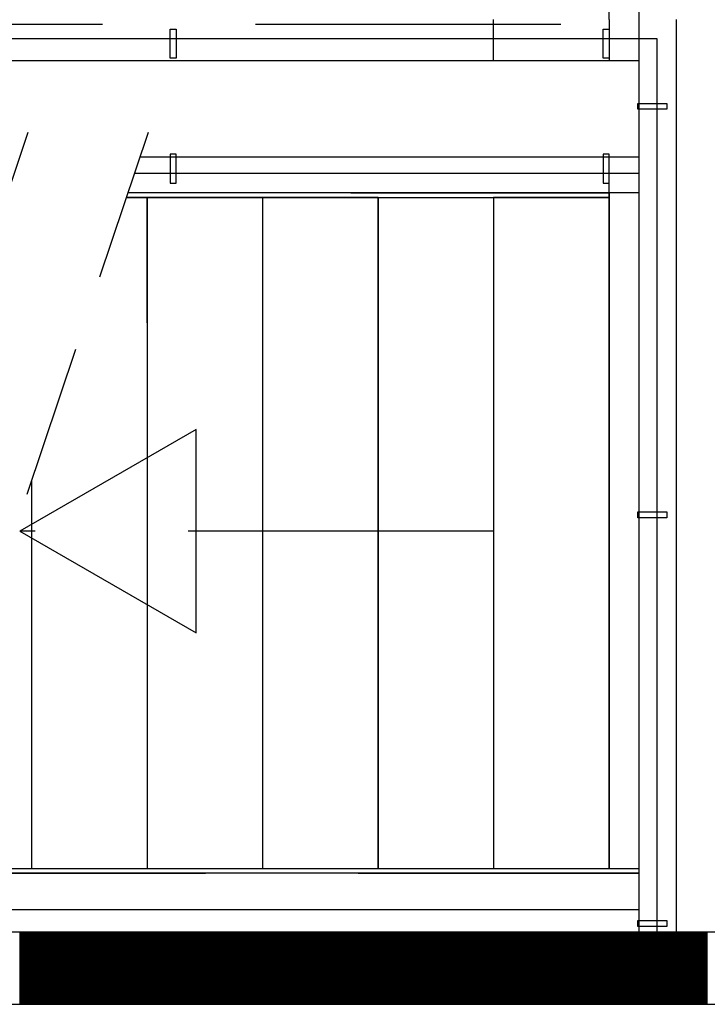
# Model space of a CAD drawing. Header units: millimetres. Extents: x -6587 to 112313, y 244 to 84344.
# Tile 10 of 54: x 20814 to 22243, y 38032 to 40080. Entities that reach past the tile are written whole.
import ezdxf

# ---------------------------------------------------------------- set-up
doc = ezdxf.new("R2010")
doc.units = ezdxf.units.MM
doc.header["$LTSCALE"] = 100
doc.linetypes.add('HIDDEN', pattern=[9.525, 6.35, -3.175])
doc.linetypes.add('HIDDEN2', pattern=[4.7625, 3.175, -1.5875])
for name, color, linetype in [('AL$1----_ALGEMEEN', 7, 'CONTINUOUS'), ('AL24----_TRAPPEN', 7, 'CONTINUOUS'), ('AL28----_KONSTRUKTIE', 3, 'CONTINUOUS'), ('AL29----_BOVENBOUW', 7, 'CONTINUOUS'), ('ALXA1---_RASTER50', 12, 'CONTINUOUS'), ('ALXAB---_PREFABBETON', 1, 'CONTINUOUS'), ('HEKWERKEN', 1, 'CONTINUOUS'), ('LIJN025', 10, 'CONTINUOUS'), ('TRAP', 7, 'CONTINUOUS')]:
    doc.layers.add(name, color=color, linetype=linetype)

# ---------------------------------------------------------------- blocks, each defined once
blk = doc.blocks.new('A$Cb38f1ce1')
at = {"layer": 'AL$1----_ALGEMEEN', "color": 8}
for p, q in [((18787.7, 33553.1), (18787.7, 34949.1)), ((17827.7, 33183.1), (17827.7, 32922.2)), ((17827.7, 33183.1), (17827.7, 31787.1)), ((18307.7, 33183.1), (18307.7, 31787.1)), ((18307.7, 33183.1), (18307.7, 31787.1)), ((18547.7, 33183.1), (18547.7, 31787.1)), ((18547.7, 33183.1), (18547.7, 31787.1)), ((18787.7, 33183.1), (18787.7, 31787.1)), ((18787.7, 33183.1), (18787.7, 31787.1)), ((18787.7, 33183.1), (18787.7, 31787.1)), ((18787.7, 33183.1), (18787.7, 31787.1))]:
    blk.add_line(p, q, dxfattribs=at)
for points in [[(18067.7, 33183.1), (18067.7, 31787.1), (18307.7, 31787.1), (18307.7, 33183.1), (17784.4, 33183.1)], [(17827.7, 32922.2), (17827.7, 33183.1), (17784.4, 33183.1)], [(17587.7, 31953.2), (17587.7, 32595.5)], [(17587.7, 31787.1), (17587.7, 32595.5)]]:
    blk.add_lwpolyline(points, dxfattribs=at)
blk.add_lwpolyline([(18547.7, 33183.1), (18547.7, 31787.1), (18787.7, 31787.1), (18787.7, 33183.1)], close=True, dxfattribs=at)
at = {"layer": 'AL24----_TRAPPEN', "color": 8, "linetype": 'HIDDEN'}
for p, q in [((16147.7, 33543.6), (18850.7, 33543.6)), ((18251.2, 33192.6), (18787.7, 33192.6)), ((17313.9, 31777.6), (18850.7, 31777.6))]:
    blk.add_line(p, q, dxfattribs=at)
at = {"layer": 'AL24----_TRAPPEN', "color": 8}
for p, q in [((16147.7, 33468.1), (18850.7, 33468.1)), ((17812.8, 33268.1), (18850.7, 33268.1)), ((17784.4, 33183.1), (18787.7, 33183.1)), ((17317, 31787.1), (18850.7, 31787.1)), ((17288.6, 31702.1), (18850.7, 31702.1))]:
    blk.add_line(p, q, dxfattribs=at)
at = {"layer": 'AL24----_TRAPPEN', "color": 8, "linetype": 'HIDDEN'}
blk.add_lwpolyline([(17563.3, 32489.2), (17929.9, 32277.5), (17929.9, 32700.8)], close=True, dxfattribs=at)
blk.add_lwpolyline([(18547.7, 32489.2), (17563.3, 32489.2)], dxfattribs=at)
at = {"layer": 'AL28----_KONSTRUKTIE', "color": 8}
for p, q in [((21235.4, 31655), (14437.7, 31655)), ((21235.4, 31655), (14437.7, 31655)), ((14437.7, 31505), (21235.4, 31505)), ((14437.7, 31505), (21235.4, 31505))]:
    blk.add_line(p, q, dxfattribs=at)
blk.add_lwpolyline([(18850.7, 33468.1), (18850.7, 33468.1)], dxfattribs=at)
at = {"layer": 'AL29----_BOVENBOUW', "color": 8}
for p, q in [((18547.7, 33468.1), (18547.7, 33553.1)), ((18787.7, 33553.1), (18787.7, 33468.1)), ((18787.7, 33183.1), (18787.7, 33268.1)), ((18787.7, 33193.1), (18787.7, 31787.1)), ((18787.7, 33183.1), (18787.7, 31787.1)), ((18787.7, 33183.1), (18787.7, 31787.1))]:
    blk.add_line(p, q, dxfattribs=at)
at = {"layer": 'AL29----_BOVENBOUW', "color": 8, "linetype": 'HIDDEN2'}
for p, q in [((17579.6, 33318.3), (17025.7, 31663.6)), ((17829.6, 33318.3), (17275.7, 31663.6))]:
    blk.add_line(p, q, dxfattribs=at)
at = {"layer": 'ALXA1---_RASTER50', "color": 8}
for p, q in [((17562.8, 31655), (17562.8, 31505)), ((17564.8, 31655), (17564.8, 31505)), ((17566.8, 31655), (17566.8, 31505)), ((17568.8, 31655), (17568.8, 31505)), ((17570.8, 31655), (17570.8, 31505)), ((17572.8, 31655), (17572.8, 31505)), ((17574.8, 31655), (17574.8, 31505)), ((17576.8, 31655), (17576.8, 31505)), ((17578.8, 31655), (17578.8, 31505)), ((17580.8, 31655), (17580.8, 31505)), ((17582.8, 31655), (17582.8, 31505)), ((17584.8, 31655), (17584.8, 31505)), ((17586.8, 31655), (17586.8, 31505)), ((17588.8, 31655), (17588.8, 31505)), ((17590.8, 31655), (17590.8, 31505)), ((17592.8, 31655), (17592.8, 31505)), ((17594.8, 31655), (17594.8, 31505)), ((17596.8, 31655), (17596.8, 31505)), ((17598.8, 31655), (17598.8, 31505)), ((17600.8, 31655), (17600.8, 31505)), ((17602.8, 31655), (17602.8, 31505)), ((17604.8, 31655), (17604.8, 31505)), ((17606.8, 31655), (17606.8, 31505)), ((17608.8, 31655), (17608.8, 31505)), ((17610.8, 31655), (17610.8, 31505)), ((17612.8, 31655), (17612.8, 31505)), ((17614.8, 31655), (17614.8, 31505)), ((17616.8, 31655), (17616.8, 31505)), ((17618.8, 31655), (17618.8, 31505)), ((17620.8, 31655), (17620.8, 31505)), ((17622.8, 31655), (17622.8, 31505)), ((17624.8, 31655), (17624.8, 31505)), ((17626.8, 31655), (17626.8, 31505)), ((17628.8, 31655), (17628.8, 31505)), ((17630.8, 31655), (17630.8, 31505)), ((17632.8, 31655), (17632.8, 31505)), ((17634.8, 31655), (17634.8, 31505)), ((17636.8, 31655), (17636.8, 31505)), ((17638.8, 31655), (17638.8, 31505)), ((17640.8, 31655), (17640.8, 31505)), ((17642.8, 31655), (17642.8, 31505)), ((17644.8, 31655), (17644.8, 31505)), ((17646.8, 31655), (17646.8, 31505)), ((17648.8, 31655), (17648.8, 31505)), ((17650.8, 31655), (17650.8, 31505)), ((17652.8, 31655), (17652.8, 31505)), ((17654.8, 31655), (17654.8, 31505)), ((17656.8, 31655), (17656.8, 31505)), ((17658.8, 31655), (17658.8, 31505)), ((17660.8, 31655), (17660.8, 31505)), ((17662.8, 31655), (17662.8, 31505)), ((17664.8, 31655), (17664.8, 31505)), ((17666.8, 31655), (17666.8, 31505)), ((17668.8, 31655), (17668.8, 31505)), ((17670.8, 31655), (17670.8, 31505)), ((17672.8, 31655), (17672.8, 31505)), ((17674.8, 31655), (17674.8, 31505)), ((17676.8, 31655), (17676.8, 31505)), ((17678.8, 31655), (17678.8, 31505)), ((17680.8, 31655), (17680.8, 31505)), ((17682.8, 31655), (17682.8, 31505)), ((17684.8, 31655), (17684.8, 31505)), ((17686.8, 31655), (17686.8, 31505)), ((17688.8, 31655), (17688.8, 31505)), ((17690.8, 31655), (17690.8, 31505)), ((17692.8, 31655), (17692.8, 31505)), ((17694.8, 31655), (17694.8, 31505)), ((17696.8, 31655), (17696.8, 31505)), ((17698.8, 31655), (17698.8, 31505)), ((17700.8, 31655), (17700.8, 31505)), ((17702.8, 31655), (17702.8, 31505)), ((17704.8, 31655), (17704.8, 31505)), ((17706.8, 31655), (17706.8, 31505)), ((17708.8, 31655), (17708.8, 31505)), ((17710.8, 31655), (17710.8, 31505)), ((17712.8, 31655), (17712.8, 31505)), ((17714.8, 31655), (17714.8, 31505)), ((17716.8, 31655), (17716.8, 31505)), ((17718.8, 31655), (17718.8, 31505)), ((17720.8, 31655), (17720.8, 31505)), ((17722.8, 31655), (17722.8, 31505)), ((17724.8, 31655), (17724.8, 31505)), ((17726.8, 31655), (17726.8, 31505)), ((17728.8, 31655), (17728.8, 31505)), ((17730.8, 31655), (17730.8, 31505)), ((17732.8, 31655), (17732.8, 31505)), ((17734.8, 31655), (17734.8, 31505)), ((17736.8, 31655), (17736.8, 31505)), ((17738.8, 31655), (17738.8, 31505)), ((17740.8, 31655), (17740.8, 31505)), ((17742.8, 31655), (17742.8, 31505)), ((17744.8, 31655), (17744.8, 31505)), ((17746.8, 31655), (17746.8, 31505)), ((17748.8, 31655), (17748.8, 31505)), ((17750.8, 31655), (17750.8, 31505)), ((17752.8, 31655), (17752.8, 31505)), ((17754.8, 31655), (17754.8, 31505)), ((17756.8, 31655), (17756.8, 31505)), ((17758.8, 31655), (17758.8, 31505)), ((17760.8, 31655), (17760.8, 31505)), ((17762.8, 31655), (17762.8, 31505)), ((17764.8, 31655), (17764.8, 31505)), ((17766.8, 31655), (17766.8, 31505)), ((17768.8, 31655), (17768.8, 31505)), ((17770.8, 31655), (17770.8, 31505)), ((17772.8, 31655), (17772.8, 31505)), ((17774.8, 31655), (17774.8, 31505)), ((17776.8, 31655), (17776.8, 31505)), ((17778.8, 31655), (17778.8, 31505)), ((17780.8, 31655), (17780.8, 31505)), ((17782.8, 31655), (17782.8, 31505)), ((17784.8, 31655), (17784.8, 31505)), ((17786.8, 31655), (17786.8, 31505)), ((17788.8, 31655), (17788.8, 31505)), ((17790.8, 31655), (17790.8, 31505)), ((17792.8, 31655), (17792.8, 31505)), ((17794.8, 31655), (17794.8, 31505)), ((17796.8, 31655), (17796.8, 31505)), ((17798.8, 31655), (17798.8, 31505)), ((17800.8, 31655), (17800.8, 31505)), ((17802.8, 31655), (17802.8, 31505)), ((17804.8, 31655), (17804.8, 31505)), ((17806.8, 31655), (17806.8, 31505)), ((17808.8, 31655), (17808.8, 31505)), ((17810.8, 31655), (17810.8, 31505)), ((17812.8, 31655), (17812.8, 31505)), ((17814.8, 31655), (17814.8, 31505)), ((17816.8, 31655), (17816.8, 31505)), ((17818.8, 31655), (17818.8, 31505)), ((17820.8, 31655), (17820.8, 31505)), ((17822.8, 31655), (17822.8, 31505)), ((17824.8, 31655), (17824.8, 31505)), ((17826.8, 31655), (17826.8, 31505)), ((17828.8, 31655), (17828.8, 31505)), ((17830.8, 31655), (17830.8, 31505)), ((17832.8, 31655), (17832.8, 31505)), ((17834.8, 31655), (17834.8, 31505)), ((17836.8, 31655), (17836.8, 31505)), ((17838.8, 31655), (17838.8, 31505)), ((17840.8, 31655), (17840.8, 31505)), ((17842.8, 31655), (17842.8, 31505)), ((17844.8, 31655), (17844.8, 31505)), ((17846.8, 31655), (17846.8, 31505)), ((17848.8, 31655), (17848.8, 31505)), ((17850.8, 31655), (17850.8, 31505)), ((17852.8, 31655), (17852.8, 31505)), ((17854.8, 31655), (17854.8, 31505)), ((17856.8, 31655), (17856.8, 31505)), ((17858.8, 31655), (17858.8, 31505)), ((17860.8, 31655), (17860.8, 31505)), ((17862.8, 31655), (17862.8, 31505)), ((17864.8, 31655), (17864.8, 31505)), ((17866.8, 31655), (17866.8, 31505)), ((17868.8, 31655), (17868.8, 31505)), ((17870.8, 31655), (17870.8, 31505)), ((17872.8, 31655), (17872.8, 31505)), ((17874.8, 31655), (17874.8, 31505)), ((17876.8, 31655), (17876.8, 31505)), ((17878.8, 31655), (17878.8, 31505)), ((17880.8, 31655), (17880.8, 31505)), ((17882.8, 31655), (17882.8, 31505)), ((17884.8, 31655), (17884.8, 31505)), ((17886.8, 31655), (17886.8, 31505)), ((17888.8, 31655), (17888.8, 31505)), ((17890.8, 31655), (17890.8, 31505)), ((17892.8, 31655), (17892.8, 31505)), ((17894.8, 31655), (17894.8, 31505)), ((17896.8, 31655), (17896.8, 31505)), ((17898.8, 31655), (17898.8, 31505)), ((17900.8, 31655), (17900.8, 31505)), ((17902.8, 31655), (17902.8, 31505)), ((17904.8, 31655), (17904.8, 31505)), ((17906.8, 31655), (17906.8, 31505)), ((17908.8, 31655), (17908.8, 31505)), ((17910.8, 31655), (17910.8, 31505)), ((17912.8, 31655), (17912.8, 31505)), ((17914.8, 31655), (17914.8, 31505)), ((17916.8, 31655), (17916.8, 31505)), ((17918.8, 31655), (17918.8, 31505)), ((17920.8, 31655), (17920.8, 31505)), ((17922.8, 31655), (17922.8, 31505)), ((17924.8, 31655), (17924.8, 31505)), ((17926.8, 31655), (17926.8, 31505)), ((17928.8, 31655), (17928.8, 31505)), ((17930.8, 31655), (17930.8, 31505)), ((17932.8, 31655), (17932.8, 31505)), ((17934.8, 31655), (17934.8, 31505)), ((17936.8, 31655), (17936.8, 31505)), ((17938.8, 31655), (17938.8, 31505)), ((17940.8, 31655), (17940.8, 31505)), ((17942.8, 31655), (17942.8, 31505)), ((17944.8, 31655), (17944.8, 31505)), ((17946.8, 31655), (17946.8, 31505)), ((17948.8, 31655), (17948.8, 31505)), ((17950.8, 31655), (17950.8, 31505)), ((17952.8, 31655), (17952.8, 31505)), ((17954.8, 31655), (17954.8, 31505)), ((17956.8, 31655), (17956.8, 31505)), ((17958.8, 31655), (17958.8, 31505)), ((17960.8, 31655), (17960.8, 31505)), ((17962.8, 31655), (17962.8, 31505)), ((17964.8, 31655), (17964.8, 31505)), ((17966.8, 31655), (17966.8, 31505)), ((17968.8, 31655), (17968.8, 31505)), ((17970.8, 31655), (17970.8, 31505)), ((17972.8, 31655), (17972.8, 31505)), ((17974.8, 31655), (17974.8, 31505)), ((17976.8, 31655), (17976.8, 31505)), ((17978.8, 31655), (17978.8, 31505)), ((17980.8, 31655), (17980.8, 31505)), ((17982.8, 31655), (17982.8, 31505)), ((17984.8, 31655), (17984.8, 31505)), ((17986.8, 31655), (17986.8, 31505)), ((17988.8, 31655), (17988.8, 31505)), ((17990.8, 31655), (17990.8, 31505)), ((17992.8, 31655), (17992.8, 31505)), ((17994.8, 31655), (17994.8, 31505)), ((17996.8, 31655), (17996.8, 31505)), ((17998.8, 31655), (17998.8, 31505)), ((18000.8, 31655), (18000.8, 31505)), ((18002.8, 31655), (18002.8, 31505)), ((18004.8, 31655), (18004.8, 31505)), ((18006.8, 31655), (18006.8, 31505)), ((18008.8, 31655), (18008.8, 31505)), ((18010.8, 31655), (18010.8, 31505)), ((18012.8, 31655), (18012.8, 31505)), ((18014.8, 31655), (18014.8, 31505)), ((18016.8, 31655), (18016.8, 31505)), ((18018.8, 31655), (18018.8, 31505)), ((18020.8, 31655), (18020.8, 31505)), ((18022.8, 31655), (18022.8, 31505)), ((18024.8, 31655), (18024.8, 31505)), ((18026.8, 31655), (18026.8, 31505)), ((18028.8, 31655), (18028.8, 31505)), ((18030.8, 31655), (18030.8, 31505)), ((18032.8, 31655), (18032.8, 31505)), ((18034.8, 31655), (18034.8, 31505)), ((18036.8, 31655), (18036.8, 31505)), ((18038.8, 31655), (18038.8, 31505)), ((18040.8, 31655), (18040.8, 31505)), ((18042.8, 31655), (18042.8, 31505)), ((18044.8, 31655), (18044.8, 31505)), ((18046.8, 31655), (18046.8, 31505)), ((18048.8, 31655), (18048.8, 31505)), ((18050.8, 31655), (18050.8, 31505)), ((18052.8, 31655), (18052.8, 31505)), ((18054.8, 31655), (18054.8, 31505)), ((18056.8, 31655), (18056.8, 31505)), ((18058.8, 31655), (18058.8, 31505)), ((18060.8, 31655), (18060.8, 31505)), ((18062.8, 31655), (18062.8, 31505)), ((18064.8, 31655), (18064.8, 31505)), ((18066.8, 31655), (18066.8, 31505)), ((18068.8, 31655), (18068.8, 31505)), ((18070.8, 31655), (18070.8, 31505)), ((18072.8, 31655), (18072.8, 31505)), ((18074.8, 31655), (18074.8, 31505)), ((18076.8, 31655), (18076.8, 31505)), ((18078.8, 31655), (18078.8, 31505)), ((18080.8, 31655), (18080.8, 31505)), ((18082.8, 31655), (18082.8, 31505)), ((18084.8, 31655), (18084.8, 31505)), ((18086.8, 31655), (18086.8, 31505)), ((18088.8, 31655), (18088.8, 31505)), ((18090.8, 31655), (18090.8, 31505)), ((18092.8, 31655), (18092.8, 31505)), ((18094.8, 31655), (18094.8, 31505)), ((18096.8, 31655), (18096.8, 31505)), ((18098.8, 31655), (18098.8, 31505)), ((18100.8, 31655), (18100.8, 31505)), ((18102.8, 31655), (18102.8, 31505)), ((18104.8, 31655), (18104.8, 31505)), ((18106.8, 31655), (18106.8, 31505)), ((18108.8, 31655), (18108.8, 31505)), ((18110.8, 31655), (18110.8, 31505)), ((18112.8, 31655), (18112.8, 31505)), ((18114.8, 31655), (18114.8, 31505)), ((18116.8, 31655), (18116.8, 31505)), ((18118.8, 31655), (18118.8, 31505)), ((18120.8, 31655), (18120.8, 31505)), ((18122.8, 31655), (18122.8, 31505)), ((18124.8, 31655), (18124.8, 31505)), ((18126.8, 31655), (18126.8, 31505)), ((18128.8, 31655), (18128.8, 31505)), ((18130.8, 31655), (18130.8, 31505)), ((18132.8, 31655), (18132.8, 31505)), ((18134.8, 31655), (18134.8, 31505)), ((18136.8, 31655), (18136.8, 31505)), ((18138.8, 31655), (18138.8, 31505)), ((18140.8, 31655), (18140.8, 31505)), ((18142.8, 31655), (18142.8, 31505)), ((18144.8, 31655), (18144.8, 31505)), ((18146.8, 31655), (18146.8, 31505)), ((18148.8, 31655), (18148.8, 31505)), ((18150.8, 31655), (18150.8, 31505)), ((18152.8, 31655), (18152.8, 31505)), ((18154.8, 31655), (18154.8, 31505)), ((18156.8, 31655), (18156.8, 31505)), ((18158.8, 31655), (18158.8, 31505)), ((18160.8, 31655), (18160.8, 31505)), ((18162.8, 31655), (18162.8, 31505)), ((18164.8, 31655), (18164.8, 31505)), ((18166.8, 31655), (18166.8, 31505)), ((18168.8, 31655), (18168.8, 31505)), ((18170.8, 31655), (18170.8, 31505)), ((18172.8, 31655), (18172.8, 31505)), ((18174.8, 31655), (18174.8, 31505)), ((18176.8, 31655), (18176.8, 31505)), ((18178.8, 31655), (18178.8, 31505)), ((18180.8, 31655), (18180.8, 31505)), ((18182.8, 31655), (18182.8, 31505)), ((18184.8, 31655), (18184.8, 31505)), ((18186.8, 31655), (18186.8, 31505)), ((18188.8, 31655), (18188.8, 31505)), ((18190.8, 31655), (18190.8, 31505)), ((18192.8, 31655), (18192.8, 31505)), ((18194.8, 31655), (18194.8, 31505)), ((18196.8, 31655), (18196.8, 31505)), ((18198.8, 31655), (18198.8, 31505)), ((18200.8, 31655), (18200.8, 31505)), ((18202.8, 31655), (18202.8, 31505)), ((18204.8, 31655), (18204.8, 31505)), ((18206.8, 31655), (18206.8, 31505)), ((18208.8, 31655), (18208.8, 31505)), ((18210.8, 31655), (18210.8, 31505)), ((18212.8, 31655), (18212.8, 31505)), ((18214.8, 31655), (18214.8, 31505)), ((18216.8, 31655), (18216.8, 31505)), ((18218.8, 31655), (18218.8, 31505)), ((18220.8, 31655), (18220.8, 31505)), ((18222.8, 31655), (18222.8, 31505)), ((18224.8, 31655), (18224.8, 31505)), ((18226.8, 31655), (18226.8, 31505)), ((18228.8, 31655), (18228.8, 31505)), ((18230.8, 31655), (18230.8, 31505)), ((18232.8, 31655), (18232.8, 31505)), ((18234.8, 31655), (18234.8, 31505)), ((18236.8, 31655), (18236.8, 31505)), ((18238.8, 31655), (18238.8, 31505)), ((18240.8, 31655), (18240.8, 31505)), ((18242.8, 31655), (18242.8, 31505)), ((18244.8, 31655), (18244.8, 31505)), ((18246.8, 31655), (18246.8, 31505)), ((18248.8, 31655), (18248.8, 31505)), ((18250.8, 31655), (18250.8, 31505)), ((18252.8, 31655), (18252.8, 31505)), ((18254.8, 31655), (18254.8, 31505)), ((18256.8, 31655), (18256.8, 31505)), ((18258.8, 31655), (18258.8, 31505)), ((18260.8, 31655), (18260.8, 31505)), ((18262.8, 31655), (18262.8, 31505)), ((18264.8, 31655), (18264.8, 31505)), ((18266.8, 31655), (18266.8, 31505)), ((18268.8, 31655), (18268.8, 31505)), ((18270.8, 31655), (18270.8, 31505)), ((18272.8, 31655), (18272.8, 31505)), ((18274.8, 31655), (18274.8, 31505)), ((18276.8, 31655), (18276.8, 31505)), ((18278.8, 31655), (18278.8, 31505)), ((18280.8, 31655), (18280.8, 31505)), ((18282.8, 31655), (18282.8, 31505)), ((18284.8, 31655), (18284.8, 31505)), ((18286.8, 31655), (18286.8, 31505)), ((18288.8, 31655), (18288.8, 31505)), ((18290.8, 31655), (18290.8, 31505)), ((18292.8, 31655), (18292.8, 31505)), ((18294.8, 31655), (18294.8, 31505)), ((18296.8, 31655), (18296.8, 31505)), ((18298.8, 31655), (18298.8, 31505)), ((18300.8, 31655), (18300.8, 31505)), ((18302.8, 31655), (18302.8, 31505)), ((18304.8, 31655), (18304.8, 31505)), ((18306.8, 31655), (18306.8, 31505)), ((18308.8, 31655), (18308.8, 31505)), ((18310.8, 31655), (18310.8, 31505)), ((18312.8, 31655), (18312.8, 31505)), ((18314.8, 31655), (18314.8, 31505)), ((18316.8, 31655), (18316.8, 31505)), ((18318.8, 31655), (18318.8, 31505)), ((18320.8, 31655), (18320.8, 31505)), ((18322.8, 31655), (18322.8, 31505)), ((18324.8, 31655), (18324.8, 31505)), ((18326.8, 31655), (18326.8, 31505)), ((18328.8, 31655), (18328.8, 31505)), ((18330.8, 31655), (18330.8, 31505)), ((18332.8, 31655), (18332.8, 31505)), ((18334.8, 31655), (18334.8, 31505)), ((18336.8, 31655), (18336.8, 31505)), ((18338.8, 31655), (18338.8, 31505)), ((18340.8, 31655), (18340.8, 31505)), ((18342.8, 31655), (18342.8, 31505)), ((18344.8, 31655), (18344.8, 31505)), ((18346.8, 31655), (18346.8, 31505)), ((18348.8, 31655), (18348.8, 31505)), ((18350.8, 31655), (18350.8, 31505)), ((18352.8, 31655), (18352.8, 31505)), ((18354.8, 31655), (18354.8, 31505)), ((18356.8, 31655), (18356.8, 31505)), ((18358.8, 31655), (18358.8, 31505)), ((18360.8, 31655), (18360.8, 31505)), ((18362.8, 31655), (18362.8, 31505)), ((18364.8, 31655), (18364.8, 31505)), ((18366.8, 31655), (18366.8, 31505)), ((18368.8, 31655), (18368.8, 31505)), ((18370.8, 31655), (18370.8, 31505)), ((18372.8, 31655), (18372.8, 31505)), ((18374.8, 31655), (18374.8, 31505)), ((18376.8, 31655), (18376.8, 31505)), ((18378.8, 31655), (18378.8, 31505)), ((18380.8, 31655), (18380.8, 31505)), ((18382.8, 31655), (18382.8, 31505)), ((18384.8, 31655), (18384.8, 31505)), ((18386.8, 31655), (18386.8, 31505)), ((18388.8, 31655), (18388.8, 31505)), ((18390.8, 31655), (18390.8, 31505)), ((18392.8, 31655), (18392.8, 31505)), ((18394.8, 31655), (18394.8, 31505)), ((18396.8, 31655), (18396.8, 31505)), ((18398.8, 31655), (18398.8, 31505)), ((18400.8, 31655), (18400.8, 31505)), ((18402.8, 31655), (18402.8, 31505)), ((18404.8, 31655), (18404.8, 31505)), ((18406.8, 31655), (18406.8, 31505)), ((18408.8, 31655), (18408.8, 31505)), ((18410.8, 31655), (18410.8, 31505)), ((18412.8, 31655), (18412.8, 31505)), ((18414.8, 31655), (18414.8, 31505)), ((18416.8, 31655), (18416.8, 31505)), ((18418.8, 31655), (18418.8, 31505)), ((18420.8, 31655), (18420.8, 31505)), ((18422.8, 31655), (18422.8, 31505)), ((18424.8, 31655), (18424.8, 31505)), ((18426.8, 31655), (18426.8, 31505)), ((18428.8, 31655), (18428.8, 31505)), ((18430.8, 31655), (18430.8, 31505)), ((18432.8, 31655), (18432.8, 31505)), ((18434.8, 31655), (18434.8, 31505)), ((18436.8, 31655), (18436.8, 31505)), ((18438.8, 31655), (18438.8, 31505)), ((18440.8, 31655), (18440.8, 31505)), ((18442.8, 31655), (18442.8, 31505)), ((18444.8, 31655), (18444.8, 31505)), ((18446.8, 31655), (18446.8, 31505)), ((18448.8, 31655), (18448.8, 31505)), ((18450.8, 31655), (18450.8, 31505)), ((18452.8, 31655), (18452.8, 31505)), ((18454.8, 31655), (18454.8, 31505)), ((18456.8, 31655), (18456.8, 31505)), ((18458.8, 31655), (18458.8, 31505)), ((18460.8, 31655), (18460.8, 31505)), ((18462.8, 31655), (18462.8, 31505)), ((18464.8, 31655), (18464.8, 31505)), ((18466.8, 31655), (18466.8, 31505)), ((18468.8, 31655), (18468.8, 31505)), ((18470.8, 31655), (18470.8, 31505)), ((18472.8, 31655), (18472.8, 31505)), ((18474.8, 31655), (18474.8, 31505)), ((18476.8, 31655), (18476.8, 31505)), ((18478.8, 31655), (18478.8, 31505)), ((18480.8, 31655), (18480.8, 31505)), ((18482.8, 31655), (18482.8, 31505)), ((18484.8, 31655), (18484.8, 31505)), ((18486.8, 31655), (18486.8, 31505)), ((18488.8, 31655), (18488.8, 31505)), ((18490.8, 31655), (18490.8, 31505)), ((18492.8, 31655), (18492.8, 31505)), ((18494.8, 31655), (18494.8, 31505)), ((18496.8, 31655), (18496.8, 31505)), ((18498.8, 31655), (18498.8, 31505)), ((18500.8, 31655), (18500.8, 31505)), ((18502.8, 31655), (18502.8, 31505)), ((18504.8, 31655), (18504.8, 31505)), ((18506.8, 31655), (18506.8, 31505)), ((18508.8, 31655), (18508.8, 31505)), ((18510.8, 31655), (18510.8, 31505)), ((18512.8, 31655), (18512.8, 31505)), ((18514.8, 31655), (18514.8, 31505)), ((18516.8, 31655), (18516.8, 31505)), ((18518.8, 31655), (18518.8, 31505)), ((18520.8, 31655), (18520.8, 31505)), ((18522.8, 31655), (18522.8, 31505)), ((18524.8, 31655), (18524.8, 31505)), ((18526.8, 31655), (18526.8, 31505)), ((18528.8, 31655), (18528.8, 31505)), ((18530.8, 31655), (18530.8, 31505)), ((18532.8, 31655), (18532.8, 31505)), ((18534.8, 31655), (18534.8, 31505)), ((18536.8, 31655), (18536.8, 31505)), ((18538.8, 31655), (18538.8, 31505)), ((18540.8, 31655), (18540.8, 31505)), ((18542.8, 31655), (18542.8, 31505)), ((18544.8, 31655), (18544.8, 31505)), ((18546.8, 31655), (18546.8, 31505)), ((18548.8, 31655), (18548.8, 31505)), ((18550.8, 31655), (18550.8, 31505)), ((18552.8, 31655), (18552.8, 31505)), ((18554.8, 31655), (18554.8, 31505)), ((18556.8, 31655), (18556.8, 31505)), ((18558.8, 31655), (18558.8, 31505)), ((18560.8, 31655), (18560.8, 31505)), ((18562.8, 31655), (18562.8, 31505)), ((18564.8, 31655), (18564.8, 31505)), ((18566.8, 31655), (18566.8, 31505)), ((18568.8, 31655), (18568.8, 31505)), ((18570.8, 31655), (18570.8, 31505)), ((18572.8, 31655), (18572.8, 31505)), ((18574.8, 31655), (18574.8, 31505)), ((18576.8, 31655), (18576.8, 31505)), ((18578.8, 31655), (18578.8, 31505)), ((18580.8, 31655), (18580.8, 31505)), ((18582.8, 31655), (18582.8, 31505)), ((18584.8, 31655), (18584.8, 31505)), ((18586.8, 31655), (18586.8, 31505)), ((18588.8, 31655), (18588.8, 31505)), ((18590.8, 31655), (18590.8, 31505)), ((18592.8, 31655), (18592.8, 31505)), ((18594.8, 31655), (18594.8, 31505)), ((18596.8, 31655), (18596.8, 31505)), ((18598.8, 31655), (18598.8, 31505)), ((18600.8, 31655), (18600.8, 31505)), ((18602.8, 31655), (18602.8, 31505)), ((18604.8, 31655), (18604.8, 31505)), ((18606.8, 31655), (18606.8, 31505)), ((18608.8, 31655), (18608.8, 31505)), ((18610.8, 31655), (18610.8, 31505)), ((18612.8, 31655), (18612.8, 31505)), ((18614.8, 31655), (18614.8, 31505)), ((18616.8, 31655), (18616.8, 31505)), ((18618.8, 31655), (18618.8, 31505)), ((18620.8, 31655), (18620.8, 31505)), ((18622.8, 31655), (18622.8, 31505)), ((18624.8, 31655), (18624.8, 31505)), ((18626.8, 31655), (18626.8, 31505)), ((18628.8, 31655), (18628.8, 31505)), ((18630.8, 31655), (18630.8, 31505)), ((18632.8, 31655), (18632.8, 31505)), ((18634.8, 31655), (18634.8, 31505)), ((18636.8, 31655), (18636.8, 31505)), ((18638.8, 31655), (18638.8, 31505)), ((18640.8, 31655), (18640.8, 31505)), ((18642.8, 31655), (18642.8, 31505)), ((18644.8, 31655), (18644.8, 31505)), ((18646.8, 31655), (18646.8, 31505)), ((18648.8, 31655), (18648.8, 31505)), ((18650.8, 31655), (18650.8, 31505)), ((18652.8, 31655), (18652.8, 31505)), ((18654.8, 31655), (18654.8, 31505)), ((18656.8, 31655), (18656.8, 31505)), ((18658.8, 31655), (18658.8, 31505)), ((18660.8, 31655), (18660.8, 31505)), ((18662.8, 31655), (18662.8, 31505)), ((18664.8, 31655), (18664.8, 31505)), ((18666.8, 31655), (18666.8, 31505)), ((18668.8, 31655), (18668.8, 31505)), ((18670.8, 31655), (18670.8, 31505)), ((18672.8, 31655), (18672.8, 31505)), ((18674.8, 31655), (18674.8, 31505)), ((18676.8, 31655), (18676.8, 31505)), ((18678.8, 31655), (18678.8, 31505)), ((18680.8, 31655), (18680.8, 31505)), ((18682.8, 31655), (18682.8, 31505)), ((18684.8, 31655), (18684.8, 31505)), ((18686.8, 31655), (18686.8, 31505)), ((18688.8, 31655), (18688.8, 31505)), ((18690.8, 31655), (18690.8, 31505)), ((18692.8, 31655), (18692.8, 31505)), ((18694.8, 31655), (18694.8, 31505)), ((18696.8, 31655), (18696.8, 31505)), ((18698.8, 31655), (18698.8, 31505)), ((18700.8, 31655), (18700.8, 31505)), ((18702.8, 31655), (18702.8, 31505)), ((18704.8, 31655), (18704.8, 31505)), ((18706.8, 31655), (18706.8, 31505)), ((18708.8, 31655), (18708.8, 31505)), ((18710.8, 31655), (18710.8, 31505)), ((18712.8, 31655), (18712.8, 31505)), ((18714.8, 31655), (18714.8, 31505)), ((18716.8, 31655), (18716.8, 31505)), ((18718.8, 31655), (18718.8, 31505)), ((18720.8, 31655), (18720.8, 31505)), ((18722.8, 31655), (18722.8, 31505)), ((18724.8, 31655), (18724.8, 31505)), ((18726.8, 31655), (18726.8, 31505)), ((18728.8, 31655), (18728.8, 31505)), ((18730.8, 31655), (18730.8, 31505)), ((18732.8, 31655), (18732.8, 31505)), ((18734.8, 31655), (18734.8, 31505)), ((18736.8, 31655), (18736.8, 31505)), ((18738.8, 31655), (18738.8, 31505)), ((18740.8, 31655), (18740.8, 31505)), ((18742.8, 31655), (18742.8, 31505)), ((18744.8, 31655), (18744.8, 31505)), ((18746.8, 31655), (18746.8, 31505)), ((18748.8, 31655), (18748.8, 31505)), ((18750.8, 31655), (18750.8, 31505)), ((18752.8, 31655), (18752.8, 31505)), ((18754.8, 31655), (18754.8, 31505)), ((18756.8, 31655), (18756.8, 31505)), ((18758.8, 31655), (18758.8, 31505)), ((18760.8, 31655), (18760.8, 31505)), ((18762.8, 31655), (18762.8, 31505)), ((18764.8, 31655), (18764.8, 31505)), ((18766.8, 31655), (18766.8, 31505)), ((18768.8, 31655), (18768.8, 31505)), ((18770.8, 31655), (18770.8, 31505)), ((18772.8, 31655), (18772.8, 31505)), ((18774.8, 31655), (18774.8, 31505)), ((18776.8, 31655), (18776.8, 31505)), ((18778.8, 31655), (18778.8, 31505)), ((18780.8, 31655), (18780.8, 31505)), ((18782.8, 31655), (18782.8, 31505)), ((18784.8, 31655), (18784.8, 31505)), ((18786.8, 31655), (18786.8, 31505)), ((18788.8, 31655), (18788.8, 31505)), ((18790.8, 31655), (18790.8, 31505)), ((18792.8, 31655), (18792.8, 31505)), ((18794.8, 31655), (18794.8, 31505)), ((18796.8, 31655), (18796.8, 31505)), ((18798.8, 31655), (18798.8, 31505)), ((18800.8, 31655), (18800.8, 31505)), ((18802.8, 31655), (18802.8, 31505)), ((18804.8, 31655), (18804.8, 31505)), ((18806.8, 31655), (18806.8, 31505)), ((18808.8, 31655), (18808.8, 31505)), ((18810.8, 31655), (18810.8, 31505)), ((18812.8, 31655), (18812.8, 31505)), ((18814.8, 31655), (18814.8, 31505)), ((18816.8, 31655), (18816.8, 31505)), ((18818.8, 31655), (18818.8, 31505)), ((18820.8, 31655), (18820.8, 31505)), ((18822.8, 31655), (18822.8, 31505)), ((18824.8, 31655), (18824.8, 31505)), ((18826.8, 31655), (18826.8, 31505)), ((18828.8, 31655), (18828.8, 31505)), ((18830.8, 31655), (18830.8, 31505)), ((18832.8, 31655), (18832.8, 31505)), ((18834.8, 31655), (18834.8, 31505)), ((18836.8, 31655), (18836.8, 31505)), ((18838.8, 31655), (18838.8, 31505)), ((18840.8, 31655), (18840.8, 31505)), ((18842.8, 31655), (18842.8, 31505)), ((18844.8, 31655), (18844.8, 31505)), ((18846.8, 31655), (18846.8, 31505)), ((18848.8, 31655), (18848.8, 31505)), ((18850.8, 31655), (18850.8, 31505)), ((18852.8, 31655), (18852.8, 31505)), ((18854.8, 31655), (18854.8, 31505)), ((18856.8, 31655), (18856.8, 31505)), ((18858.8, 31655), (18858.8, 31505)), ((18860.8, 31655), (18860.8, 31505)), ((18862.8, 31655), (18862.8, 31505)), ((18864.8, 31655), (18864.8, 31505)), ((18866.8, 31655), (18866.8, 31505)), ((18868.8, 31655), (18868.8, 31505)), ((18870.8, 31655), (18870.8, 31505)), ((18872.8, 31655), (18872.8, 31505)), ((18874.8, 31655), (18874.8, 31505)), ((18876.8, 31655), (18876.8, 31505)), ((18878.8, 31655), (18878.8, 31505)), ((18880.8, 31655), (18880.8, 31505)), ((18882.8, 31655), (18882.8, 31505)), ((18884.8, 31655), (18884.8, 31505)), ((18886.8, 31655), (18886.8, 31505)), ((18888.8, 31655), (18888.8, 31505)), ((18890.8, 31655), (18890.8, 31505)), ((18892.8, 31655), (18892.8, 31505)), ((18894.8, 31655), (18894.8, 31505)), ((18896.8, 31655), (18896.8, 31505)), ((18898.8, 31655), (18898.8, 31505)), ((18900.8, 31655), (18900.8, 31505)), ((18902.8, 31655), (18902.8, 31505)), ((18904.8, 31655), (18904.8, 31505)), ((18906.8, 31655), (18906.8, 31505)), ((18908.8, 31655), (18908.8, 31505)), ((18910.8, 31655), (18910.8, 31505)), ((18912.8, 31655), (18912.8, 31505)), ((18914.8, 31655), (18914.8, 31505)), ((18916.8, 31655), (18916.8, 31505)), ((18918.8, 31655), (18918.8, 31505)), ((18920.8, 31655), (18920.8, 31505)), ((18922.8, 31655), (18922.8, 31505)), ((18924.8, 31655), (18924.8, 31505)), ((18926.8, 31655), (18926.8, 31505)), ((18928.8, 31655), (18928.8, 31505)), ((18930.8, 31655), (18930.8, 31505)), ((18932.8, 31655), (18932.8, 31505)), ((18934.8, 31655), (18934.8, 31505)), ((18936.8, 31655), (18936.8, 31505)), ((18938.8, 31655), (18938.8, 31505)), ((18940.8, 31655), (18940.8, 31505)), ((18942.8, 31655), (18942.8, 31505)), ((18944.8, 31655), (18944.8, 31505)), ((18946.8, 31655), (18946.8, 31505)), ((18948.8, 31655), (18948.8, 31505)), ((18950.8, 31655), (18950.8, 31505)), ((18952.8, 31655), (18952.8, 31505)), ((18954.8, 31655), (18954.8, 31505)), ((18956.8, 31655), (18956.8, 31505)), ((18958.8, 31655), (18958.8, 31505)), ((18960.8, 31655), (18960.8, 31505)), ((18962.8, 31655), (18962.8, 31505)), ((18964.8, 31655), (18964.8, 31505)), ((18966.8, 31655), (18966.8, 31505)), ((18968.8, 31655), (18968.8, 31505)), ((18970.8, 31655), (18970.8, 31505)), ((18972.8, 31655), (18972.8, 31505)), ((18974.8, 31655), (18974.8, 31505)), ((18976.8, 31655), (18976.8, 31505)), ((18978.8, 31655), (18978.8, 31505)), ((18980.8, 31655), (18980.8, 31505)), ((18982.8, 31655), (18982.8, 31505)), ((18984.8, 31655), (18984.8, 31505)), ((18986.8, 31655), (18986.8, 31505)), ((18988.8, 31655), (18988.8, 31505)), ((18990.8, 31655), (18990.8, 31505))]:
    blk.add_line(p, q, dxfattribs=at)
at = {"layer": 'ALXAB---_PREFABBETON', "color": 8}
for p, q in [((17568.5, 31655), (17718.5, 31505)), ((17568.5, 31655), (17718.5, 31505)), ((17780.6, 31655), (17930.6, 31505)), ((17780.6, 31655), (17930.6, 31505)), ((17992.7, 31655), (18142.7, 31505)), ((17992.7, 31655), (18142.7, 31505)), ((18204.9, 31655), (18354.9, 31505)), ((18204.9, 31655), (18354.9, 31505)), ((18417, 31655), (18567, 31505)), ((18417, 31655), (18567, 31505)), ((18629.1, 31655), (18779.1, 31505)), ((18629.1, 31655), (18779.1, 31505)), ((18841.2, 31655), (18991.2, 31505)), ((18841.2, 31655), (18991.2, 31505))]:
    blk.add_line(p, q, dxfattribs=at)
at = {"layer": 'HEKWERKEN', "color": 8}
for p, q in [((18927.7, 31650.1), (18927.7, 33553.1)), ((18887.7, 33513.1), (15894.7, 33513.1)), ((18887.7, 31650.1), (18887.7, 33513.1)), ((18850.7, 33233.1), (17801.1, 33233.1)), ((18850.7, 33193.1), (17787.7, 33193.1)), ((18848.4, 31777.6), (17313.9, 31777.6))]:
    blk.add_line(p, q, dxfattribs=at)
for points in [[(17875.7, 33533.1), (17887.7, 33533.1), (17887.7, 33473.1), (17875.7, 33473.1)], [(18775.7, 33533.1), (18787.7, 33533.1), (18787.7, 33473.1), (18775.7, 33473.1)], [(18907.7, 33379), (18907.7, 33367), (18847.7, 33367), (18847.7, 33379)], [(17875.7, 33213.1), (17887.7, 33213.1), (17887.7, 33273.1), (17875.7, 33273.1)], [(18775.7, 33213.1), (18787.7, 33213.1), (18787.7, 33273.1), (18775.7, 33273.1)], [(18775.7, 33213.1), (18787.7, 33213.1), (18787.7, 33273.1), (18775.7, 33273.1)], [(18907.7, 32529), (18907.7, 32517), (18847.7, 32517), (18847.7, 32529)], [(18907.7, 31679), (18907.7, 31667), (18847.7, 31667), (18847.7, 31679)]]:
    blk.add_lwpolyline(points, close=True, dxfattribs=at)
at = {"layer": 'TRAP', "color": 8}
blk.add_lwpolyline([(18850.7, 31655), (18850.7, 35100)], dxfattribs=at)

msp = doc.modelspace()

# ---------------------------------------------------------------- block references
at = {"layer": 'LIJN025'}
msp.add_blockref('A$Cb38f1ce1', (3251.2, 6526.8), dxfattribs=at)

doc.saveas('drawing.dxf')
